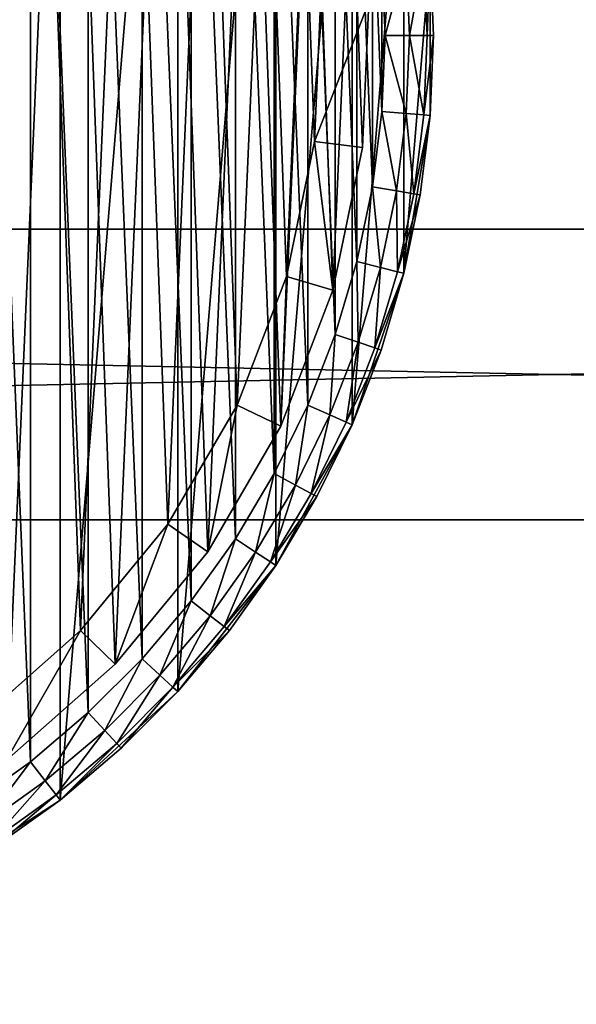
# Model space of a CAD drawing. Header units: millimetres. Extents: x 4 to 594, y -79 to 45.
# Tile 14 of 27: x 277 to 300, y -51 to -10. Entities that reach past the tile are written whole.
import ezdxf

# ---------------------------------------------------------------- set-up
doc = ezdxf.new("R2010")
doc.units = ezdxf.units.MM
doc.header["$LTSCALE"] = 25.4
doc.layers.get('0').update_dxf_attribs({"true_color": 0xff5454})

# ---------------------------------------------------------------- blocks, each defined once
blk = doc.blocks.new('PILLS-III-8263.STL')
at = {"color": 250, "true_color": 0x262626}
mesh = blk.add_polyface(dxfattribs=at)
corners = [(215.04, -1.131, 7.373), (213.952, -14.253, 7.373), (213.952, -7.647, 7.373), (215.04, -20.769, 7.373), (217.185, 5.118, 7.373), (217.185, -27.018, 7.373), (220.329, 10.928, 7.373), (220.329, -32.828, 7.373), (224.387, 16.141, 7.373), (224.387, -38.041, 7.373), (229.247, 20.616, 7.373), (229.247, -42.516, 7.373), (234.778, 24.229, 7.373), (234.778, -46.129, 7.373), (240.828, 26.883, 7.373), (240.828, -48.783, 7.373), (247.232, 28.504, 7.373), (247.232, -50.404, 7.373), (253.816, 29.05, 7.373), (253.816, -50.95, 7.373), (260.399, 28.504, 7.373), (260.399, -50.404, 7.373), (266.804, 26.883, 7.373), (266.804, -48.783, 7.373), (272.853, 24.229, 7.373), (272.853, -46.129, 7.373), (278.384, 20.616, 7.373), (278.384, -42.516, 7.373), (283.245, 16.141, 7.373), (283.245, -38.041, 7.373), (287.302, 10.928, 7.373), (287.302, -32.828, 7.373), (290.447, 5.118, 7.373), (290.447, -27.018, 7.373), (292.592, -1.131, 7.373), (292.592, -20.769, 7.373), (293.679, -7.647, 7.373), (293.679, -14.253, 7.373)]
mesh.append_faces([[corners[k] for k in face] for face in [(0, 1, 2), (35, 36, 37)]], dxfattribs={"vtx0": -1, "color": 250})
mesh.append_faces([[corners[k] for k in face] for face in [(1, 0, 3), (3, 4, 5), (5, 6, 7), (7, 8, 9), (9, 10, 11), (11, 12, 13), (13, 14, 15), (15, 16, 17), (17, 18, 19), (19, 20, 21), (21, 22, 23), (23, 24, 25), (25, 26, 27), (27, 28, 29), (29, 30, 31), (31, 32, 33), (33, 34, 35)]], dxfattribs={"vtx0": -1, "vtx1": -1, "color": 250})
mesh.append_faces([[corners[k] for k in face] for face in [(3, 0, 4), (5, 4, 6), (7, 6, 8), (9, 8, 10), (11, 10, 12), (13, 12, 14), (15, 14, 16), (17, 16, 18), (19, 18, 20), (21, 20, 22), (23, 22, 24), (25, 24, 26), (27, 26, 28), (29, 28, 30), (31, 30, 32), (33, 32, 34), (35, 34, 36)]], dxfattribs={"vtx0": -1, "vtx2": -1, "color": 250})
mesh = blk.add_polyface(dxfattribs=at)
corners = [(215.945, -14.088, 36.873), (215.945, -7.812, 36.873), (215.816, -10.95, 36.873), (216.334, -17.205, 36.873), (216.334, -4.695, 36.873), (216.978, -20.278, 36.873), (216.978, -1.622, 36.873), (217.874, -23.289, 36.873), (217.874, 1.389, 36.873), (219.016, -26.214, 36.873), (219.016, 4.314, 36.873), (220.396, -29.036, 36.873), (220.396, 7.136, 36.873), (222.003, -31.734, 36.873), (222.003, 9.834, 36.873), (223.828, -34.29, 36.873), (223.828, 12.39, 36.873), (225.858, -36.687, 36.873), (225.858, 14.787, 36.873), (228.079, -38.908, 36.873), (228.079, 17.008, 36.873), (230.475, -40.937, 36.873), (230.475, 19.037, 36.873), (233.032, -42.762, 36.873), (233.032, 20.862, 36.873), (235.73, -44.37, 36.873), (235.73, 22.47, 36.873), (238.551, -45.749, 36.873), (238.551, 23.849, 36.873), (241.477, -46.891, 36.873), (241.477, 24.991, 36.873), (244.487, -47.787, 36.873), (244.487, 25.887, 36.873), (247.561, -48.432, 36.873), (247.561, 26.532, 36.873), (250.678, -48.82, 36.873), (250.678, 26.92, 36.873), (253.816, -48.95, 36.873), (253.816, 27.05, 36.873), (256.954, -48.82, 36.873), (256.954, 26.92, 36.873), (260.07, -48.432, 36.873), (260.07, 26.532, 36.873), (263.144, -47.787, 36.873), (263.144, 25.887, 36.873), (266.154, -46.891, 36.873), (266.154, 24.991, 36.873), (269.08, -45.749, 36.873), (269.08, 23.849, 36.873), (271.902, -44.37, 36.873), (271.902, 22.47, 36.873), (274.6, -42.762, 36.873), (274.6, 20.862, 36.873), (277.156, -40.937, 36.873), (277.156, 19.037, 36.873), (279.552, -38.908, 36.873), (279.552, 17.008, 36.873), (281.773, -36.687, 36.873), (281.773, 14.787, 36.873), (283.803, -34.29, 36.873), (283.803, 12.39, 36.873), (285.628, -31.734, 36.873), (285.628, 9.834, 36.873), (287.236, -29.036, 36.873), (287.236, 7.136, 36.873), (288.615, -26.214, 36.873), (288.615, 4.314, 36.873), (289.757, -23.289, 36.873), (289.757, 1.389, 36.873), (290.653, -20.278, 36.873), (290.653, -1.622, 36.873), (291.297, -17.205, 36.873), (291.297, -4.695, 36.873), (291.686, -14.088, 36.873), (291.686, -7.812, 36.873), (291.816, -10.95, 36.873)]
mesh.append_faces([[corners[k] for k in face] for face in [(0, 1, 2), (74, 73, 75)]], dxfattribs={"vtx0": -1, "color": 250})
mesh.append_faces([[corners[k] for k in face] for face in [(1, 3, 4), (4, 5, 6), (6, 7, 8), (8, 9, 10), (10, 11, 12), (12, 13, 14), (14, 15, 16), (16, 17, 18), (18, 19, 20), (20, 21, 22), (22, 23, 24), (24, 25, 26), (26, 27, 28), (28, 29, 30), (30, 31, 32), (32, 33, 34), (34, 35, 36), (36, 37, 38), (38, 39, 40), (40, 41, 42), (42, 43, 44), (44, 45, 46), (46, 47, 48), (48, 49, 50), (50, 51, 52), (52, 53, 54), (54, 55, 56), (56, 57, 58), (58, 59, 60), (60, 61, 62), (62, 63, 64), (64, 65, 66), (66, 67, 68), (68, 69, 70), (70, 71, 72), (72, 73, 74)]], dxfattribs={"vtx0": -1, "vtx1": -1, "color": 250})
mesh.append_faces([[corners[k] for k in face] for face in [(1, 0, 3), (4, 3, 5), (6, 5, 7), (8, 7, 9), (10, 9, 11), (12, 11, 13), (14, 13, 15), (16, 15, 17), (18, 17, 19), (20, 19, 21), (22, 21, 23), (24, 23, 25), (26, 25, 27), (28, 27, 29), (30, 29, 31), (32, 31, 33), (34, 33, 35), (36, 35, 37), (38, 37, 39), (40, 39, 41), (42, 41, 43), (44, 43, 45), (46, 45, 47), (48, 47, 49), (50, 49, 51), (52, 51, 53), (54, 53, 55), (56, 55, 57), (58, 57, 59), (60, 59, 61), (62, 61, 63), (64, 63, 65), (66, 65, 67), (68, 67, 69), (70, 69, 71), (72, 71, 73)]], dxfattribs={"vtx0": -1, "vtx2": -1, "color": 250})
at = {"color": 7, "true_color": 0xffffff}
mesh = blk.add_polyface(dxfattribs=at)
corners = [(216.723, -15.328, 7.443), (217.246, -3.356, 7.443), (216.501, -9.321, 7.443), (217.906, -21.221, 7.443), (218.937, 2.412, 7.443), (220.018, -26.848, 7.443), (221.532, 7.833, 7.443), (223.006, -32.064, 7.443), (224.963, 12.769, 7.443), (226.792, -36.733, 7.443), (229.142, 17.09, 7.443), (231.278, -40.734, 7.443), (233.959, 20.685, 7.443), (236.347, -43.963, 7.443), (239.291, 23.46, 7.443), (241.869, -46.338, 7.443), (244.999, 25.344, 7.443), (247.701, -47.796, 7.443), (250.935, 26.289, 7.443), (253.69, -48.3, 7.443), (256.946, 26.269, 7.443), (256.696, -48.189, 7.443), (259.683, -47.836, 7.443), (262.876, 25.284, 7.443), (265.524, -46.417, 7.443), (268.571, 23.362, 7.443), (271.062, -44.08, 7.443), (273.884, 20.551, 7.443), (276.153, -40.884, 7.443), (278.677, 16.924, 7.443), (280.666, -36.913, 7.443), (282.826, 12.575, 7.443), (284.483, -32.27, 7.443), (286.224, 7.616, 7.443), (287.506, -27.075, 7.443), (288.783, 2.177, 7.443), (289.656, -21.462, 7.443), (290.436, -3.602, 7.443), (290.878, -15.576, 7.443), (291.14, -9.571, 7.443)]
mesh.append_faces([[corners[k] for k in face] for face in [(0, 1, 2), (37, 38, 39)]], dxfattribs={"vtx0": -1, "color": 7})
mesh.append_faces([[corners[k] for k in face] for face in [(1, 3, 4), (4, 5, 6), (6, 7, 8), (8, 9, 10), (10, 11, 12), (12, 13, 14), (14, 15, 16), (16, 17, 18), (18, 19, 20), (20, 22, 23), (23, 24, 25), (25, 26, 27), (27, 28, 29), (29, 30, 31), (31, 32, 33), (33, 34, 35), (35, 36, 37)]], dxfattribs={"vtx0": -1, "vtx1": -1, "color": 7})
mesh.append_faces([[corners[k] for k in face] for face in [(1, 0, 3), (4, 3, 5), (6, 5, 7), (8, 7, 9), (10, 9, 11), (12, 11, 13), (14, 13, 15), (16, 15, 17), (18, 17, 19), (20, 19, 21), (20, 21, 22), (23, 22, 24), (25, 24, 26), (27, 26, 28), (29, 28, 30), (31, 30, 32), (33, 32, 34), (35, 34, 36), (37, 36, 38)]], dxfattribs={"vtx0": -1, "vtx2": -1, "color": 7})
mesh = blk.add_polyface(dxfattribs=at)
corners = [(219.204, -3.763, 0.797), (218.709, -15.093, 0.797), (218.499, -9.408, 0.797), (219.828, -20.671, 0.797), (220.805, 1.696, 0.797), (221.828, -25.997, 0.797), (223.261, 6.828, 0.797), (224.656, -30.933, 0.797), (226.508, 11.499, 0.797), (228.239, -35.352, 0.797), (230.463, 15.588, 0.797), (232.485, -39.139, 0.797), (235.023, 18.991, 0.797), (237.283, -42.196, 0.797), (240.069, 21.618, 0.797), (242.509, -44.443, 0.797), (245.471, 23.401, 0.797), (248.028, -45.823, 0.797), (251.089, 24.295, 0.797), (253.697, -46.3, 0.797), (256.778, 24.276, 0.797), (256.542, -46.195, 0.797), (259.369, -45.861, 0.797), (262.39, 23.344, 0.797), (264.897, -44.518, 0.797), (267.781, 21.525, 0.797), (270.138, -42.306, 0.797), (272.809, 18.864, 0.797), (274.957, -39.281, 0.797), (277.346, 15.431, 0.797), (279.228, -35.523, 0.797), (281.273, 11.315, 0.797), (282.841, -31.129, 0.797), (284.489, 6.622, 0.797), (285.702, -26.211, 0.797), (286.91, 1.474, 0.797), (287.737, -20.899, 0.797), (288.475, -3.995, 0.797), (288.893, -15.329, 0.797), (289.141, -9.645, 0.797)]
mesh.append_faces([[corners[k] for k in face] for face in [(0, 1, 2), (38, 37, 39)]], dxfattribs={"vtx0": -1, "color": 7})
mesh.append_faces([[corners[k] for k in face] for face in [(1, 0, 3), (3, 4, 5), (5, 6, 7), (7, 8, 9), (9, 10, 11), (11, 12, 13), (13, 14, 15), (15, 16, 17), (17, 18, 19), (19, 20, 21), (21, 20, 22), (22, 23, 24), (24, 25, 26), (26, 27, 28), (28, 29, 30), (30, 31, 32), (32, 33, 34), (34, 35, 36), (36, 37, 38)]], dxfattribs={"vtx0": -1, "vtx1": -1, "color": 7})
mesh.append_faces([[corners[k] for k in face] for face in [(3, 0, 4), (5, 4, 6), (7, 6, 8), (9, 8, 10), (11, 10, 12), (13, 12, 14), (15, 14, 16), (17, 16, 18), (19, 18, 20), (22, 20, 23), (24, 23, 25), (26, 25, 27), (28, 27, 29), (30, 29, 31), (32, 31, 33), (34, 33, 35), (36, 35, 37)]], dxfattribs={"vtx0": -1, "vtx2": -1, "color": 7})
at = {"color": 250, "true_color": 0x262626}
mesh = blk.add_polyface(dxfattribs=at)
corners = [(292.816, -10.95, 36.605), (293.412, -7.669, 35.873), (292.682, -7.729, 36.605), (293.548, -10.95, 35.873)]
mesh.append_faces([[corners[k] for k in face] for face in [(0, 1, 2), (1, 0, 3)]], dxfattribs={"vtx0": -1, "color": 250})
mesh = blk.add_polyface(dxfattribs=at)
corners = [(293.679, -7.647, 34.873), (293.548, -10.95, 35.873), (293.816, -10.95, 34.873), (293.412, -7.669, 35.873)]
mesh.append_faces([[corners[k] for k in face] for face in [(0, 1, 2), (1, 0, 3)]], dxfattribs={"vtx0": -1, "color": 250})
mesh = blk.add_polyface(dxfattribs=at)
corners = [(293.679, -7.647, 34.873), (293.816, -10.95, 34.873), (293.679, -7.647, 7.373)]
mesh.append_faces([[corners[k] for k in face] for face in [(0, 1, 2)]], dxfattribs={"color": 250})
mesh = blk.add_polyface(dxfattribs=at)
corners = [(293.679, -7.647, 7.373), (293.816, -10.95, 34.873), (293.679, -14.253, 7.373)]
mesh.append_faces([[corners[k] for k in face] for face in [(0, 1, 2)]], dxfattribs={"color": 250})
mesh = blk.add_polyface(dxfattribs=at)
corners = [(291.816, -10.95, 36.873), (292.682, -7.729, 36.605), (291.686, -7.812, 36.873), (292.816, -10.95, 36.605)]
mesh.append_faces([[corners[k] for k in face] for face in [(0, 1, 2), (1, 0, 3)]], dxfattribs={"vtx0": -1, "color": 250})
at = {"color": 7, "true_color": 0xffffff}
mesh = blk.add_polyface(dxfattribs=at)
corners = [(288.893, -15.329, 0.797), (291.14, -9.571, 2.797), (290.878, -15.576, 2.797), (289.141, -9.645, 0.797)]
mesh.append_faces([[corners[k] for k in face] for face in [(0, 1, 2), (1, 0, 3)]], dxfattribs={"vtx0": -1, "color": 7})
mesh = blk.add_polyface(dxfattribs=at)
corners = [(291.14, -9.571, 2.797), (290.878, -15.576, 7.443), (290.878, -15.576, 2.797), (291.14, -9.571, 7.443)]
mesh.append_faces([[corners[k] for k in face] for face in [(0, 1, 2), (1, 0, 3)]], dxfattribs={"vtx0": -1, "color": 7})
at = {"color": 250, "true_color": 0x262626}
mesh = blk.add_polyface(dxfattribs=at)
corners = [(292.682, -14.171, 36.605), (291.816, -10.95, 36.873), (291.686, -14.088, 36.873), (292.816, -10.95, 36.605)]
mesh.append_faces([[corners[k] for k in face] for face in [(0, 1, 2), (1, 0, 3)]], dxfattribs={"vtx0": -1, "color": 250})
mesh = blk.add_polyface(dxfattribs=at)
corners = [(293.412, -14.231, 35.873), (292.816, -10.95, 36.605), (292.682, -14.171, 36.605), (293.548, -10.95, 35.873)]
mesh.append_faces([[corners[k] for k in face] for face in [(0, 1, 2), (1, 0, 3)]], dxfattribs={"vtx0": -1, "color": 250})
mesh = blk.add_polyface(dxfattribs=at)
corners = [(293.816, -10.95, 34.873), (293.412, -14.231, 35.873), (293.679, -14.253, 34.873), (293.548, -10.95, 35.873)]
mesh.append_faces([[corners[k] for k in face] for face in [(0, 1, 2), (1, 0, 3)]], dxfattribs={"vtx0": -1, "color": 250})
mesh = blk.add_polyface(dxfattribs=at)
corners = [(293.816, -10.95, 34.873), (293.679, -14.253, 34.873), (293.679, -14.253, 7.373)]
mesh.append_faces([[corners[k] for k in face] for face in [(0, 1, 2)]], dxfattribs={"color": 250})
mesh = blk.add_polyface(dxfattribs=at)
corners = [(292.284, -17.369, 36.605), (291.686, -14.088, 36.873), (291.297, -17.205, 36.873), (292.682, -14.171, 36.605)]
mesh.append_faces([[corners[k] for k in face] for face in [(0, 1, 2), (1, 0, 3)]], dxfattribs={"vtx0": -1, "color": 250})
mesh = blk.add_polyface(dxfattribs=at)
corners = [(293.006, -17.49, 35.873), (292.682, -14.171, 36.605), (292.284, -17.369, 36.605), (293.412, -14.231, 35.873)]
mesh.append_faces([[corners[k] for k in face] for face in [(0, 1, 2), (1, 0, 3)]], dxfattribs={"vtx0": -1, "color": 250})
mesh = blk.add_polyface(dxfattribs=at)
corners = [(293.679, -14.253, 7.373), (293.27, -17.534, 34.873), (292.592, -20.769, 7.373)]
mesh.append_faces([[corners[k] for k in face] for face in [(0, 1, 2)]], dxfattribs={"color": 250})
mesh = blk.add_polyface(dxfattribs=at)
corners = [(293.679, -14.253, 34.873), (293.006, -17.49, 35.873), (293.27, -17.534, 34.873), (293.412, -14.231, 35.873)]
mesh.append_faces([[corners[k] for k in face] for face in [(0, 1, 2), (1, 0, 3)]], dxfattribs={"vtx0": -1, "color": 250})
mesh = blk.add_polyface(dxfattribs=at)
corners = [(293.679, -14.253, 34.873), (293.27, -17.534, 34.873), (293.679, -14.253, 7.373)]
mesh.append_faces([[corners[k] for k in face] for face in [(0, 1, 2)]], dxfattribs={"color": 250})
at = {"color": 7, "true_color": 0xffffff}
mesh = blk.add_polyface(dxfattribs=at)
corners = [(288.893, -15.329, 0.797), (289.656, -21.462, 2.797), (287.737, -20.899, 0.797), (290.878, -15.576, 2.797)]
mesh.append_faces([[corners[k] for k in face] for face in [(0, 1, 2), (1, 0, 3)]], dxfattribs={"vtx0": -1, "color": 7})
mesh = blk.add_polyface(dxfattribs=at)
corners = [(290.878, -15.576, 2.797), (289.656, -21.462, 7.443), (289.656, -21.462, 2.797), (290.878, -15.576, 7.443)]
mesh.append_faces([[corners[k] for k in face] for face in [(0, 1, 2), (1, 0, 3)]], dxfattribs={"vtx0": -1, "color": 7})
at = {"color": 250, "true_color": 0x262626}
mesh = blk.add_polyface(dxfattribs=at)
corners = [(291.622, -20.524, 36.605), (291.297, -17.205, 36.873), (290.653, -20.278, 36.873), (292.284, -17.369, 36.605)]
mesh.append_faces([[corners[k] for k in face] for face in [(0, 1, 2), (1, 0, 3)]], dxfattribs={"vtx0": -1, "color": 250})
mesh = blk.add_polyface(dxfattribs=at)
corners = [(292.332, -20.704, 35.873), (292.284, -17.369, 36.605), (291.622, -20.524, 36.605), (293.006, -17.49, 35.873)]
mesh.append_faces([[corners[k] for k in face] for face in [(0, 1, 2), (1, 0, 3)]], dxfattribs={"vtx0": -1, "color": 250})
mesh = blk.add_polyface(dxfattribs=at)
corners = [(293.27, -17.534, 34.873), (292.332, -20.704, 35.873), (292.592, -20.769, 34.873), (293.006, -17.49, 35.873)]
mesh.append_faces([[corners[k] for k in face] for face in [(0, 1, 2), (1, 0, 3)]], dxfattribs={"vtx0": -1, "color": 250})
mesh = blk.add_polyface(dxfattribs=at)
corners = [(293.27, -17.534, 34.873), (292.592, -20.769, 34.873), (292.592, -20.769, 7.373)]
mesh.append_faces([[corners[k] for k in face] for face in [(0, 1, 2)]], dxfattribs={"color": 250})
mesh = blk.add_polyface(dxfattribs=at)
corners = [(593.816, -30.95, 46.873), (3.816, -18.95, 46.873), (3.816, -30.95, 46.873), (593.816, -18.95, 46.873)]
mesh.append_faces([[corners[k] for k in face] for face in [(0, 1, 2), (1, 0, 3)]], dxfattribs={"vtx0": -1, "color": 250})
mesh = blk.add_polyface(dxfattribs=at)
corners = [(3.816, -18.95, 46.873), (593.816, -18.95, 36.873), (3.816, -18.95, 36.873), (593.816, -18.95, 46.873)]
mesh.append_faces([[corners[k] for k in face] for face in [(0, 1, 2), (1, 0, 3)]], dxfattribs={"vtx0": -1, "color": 250})
mesh = blk.add_polyface(dxfattribs=at)
corners = [(593.816, -18.95, 36.873), (3.816, -30.95, 36.873), (3.816, -18.95, 36.873), (593.816, -30.95, 36.873)]
mesh.append_faces([[corners[k] for k in face] for face in [(0, 1, 2), (1, 0, 3)]], dxfattribs={"vtx0": -1, "color": 250})
mesh = blk.add_polyface(dxfattribs=at)
corners = [(290.702, -23.613, 36.605), (290.653, -20.278, 36.873), (289.757, -23.289, 36.873), (291.622, -20.524, 36.605)]
mesh.append_faces([[corners[k] for k in face] for face in [(0, 1, 2), (1, 0, 3)]], dxfattribs={"vtx0": -1, "color": 250})
mesh = blk.add_polyface(dxfattribs=at)
corners = [(291.395, -23.851, 35.873), (291.622, -20.524, 36.605), (290.702, -23.613, 36.605), (292.332, -20.704, 35.873)]
mesh.append_faces([[corners[k] for k in face] for face in [(0, 1, 2), (1, 0, 3)]], dxfattribs={"vtx0": -1, "color": 250})
mesh = blk.add_polyface(dxfattribs=at)
corners = [(292.592, -20.769, 34.873), (291.395, -23.851, 35.873), (291.648, -23.938, 34.873), (292.332, -20.704, 35.873)]
mesh.append_faces([[corners[k] for k in face] for face in [(0, 1, 2), (1, 0, 3)]], dxfattribs={"vtx0": -1, "color": 250})
at = {"color": 7, "true_color": 0xffffff}
mesh = blk.add_polyface(dxfattribs=at)
corners = [(287.737, -20.899, 0.797), (287.506, -27.075, 2.797), (285.702, -26.211, 0.797), (289.656, -21.462, 2.797)]
mesh.append_faces([[corners[k] for k in face] for face in [(0, 1, 2), (1, 0, 3)]], dxfattribs={"vtx0": -1, "color": 7})
at = {"color": 250, "true_color": 0x262626}
mesh = blk.add_polyface(dxfattribs=at)
corners = [(292.592, -20.769, 7.373), (291.648, -23.938, 34.873), (290.447, -27.018, 7.373)]
mesh.append_faces([[corners[k] for k in face] for face in [(0, 1, 2)]], dxfattribs={"color": 250})
mesh = blk.add_polyface(dxfattribs=at)
corners = [(292.592, -20.769, 34.873), (291.648, -23.938, 34.873), (292.592, -20.769, 7.373)]
mesh.append_faces([[corners[k] for k in face] for face in [(0, 1, 2)]], dxfattribs={"color": 250})
at = {"color": 7, "true_color": 0xffffff}
mesh = blk.add_polyface(dxfattribs=at)
corners = [(289.656, -21.462, 2.797), (287.506, -27.075, 7.443), (287.506, -27.075, 2.797), (289.656, -21.462, 7.443)]
mesh.append_faces([[corners[k] for k in face] for face in [(0, 1, 2), (1, 0, 3)]], dxfattribs={"vtx0": -1, "color": 7})
at = {"color": 250, "true_color": 0x262626}
mesh = blk.add_polyface(dxfattribs=at)
corners = [(289.531, -26.616, 36.605), (289.757, -23.289, 36.873), (288.615, -26.214, 36.873), (290.702, -23.613, 36.605)]
mesh.append_faces([[corners[k] for k in face] for face in [(0, 1, 2), (1, 0, 3)]], dxfattribs={"vtx0": -1, "color": 250})
mesh = blk.add_polyface(dxfattribs=at)
corners = [(290.201, -26.91, 35.873), (290.702, -23.613, 36.605), (289.531, -26.616, 36.605), (291.395, -23.851, 35.873)]
mesh.append_faces([[corners[k] for k in face] for face in [(0, 1, 2), (1, 0, 3)]], dxfattribs={"vtx0": -1, "color": 250})
mesh = blk.add_polyface(dxfattribs=at)
corners = [(291.648, -23.938, 34.873), (290.201, -26.91, 35.873), (290.447, -27.018, 34.873), (291.395, -23.851, 35.873)]
mesh.append_faces([[corners[k] for k in face] for face in [(0, 1, 2), (1, 0, 3)]], dxfattribs={"vtx0": -1, "color": 250})
mesh = blk.add_polyface(dxfattribs=at)
corners = [(291.648, -23.938, 34.873), (290.447, -27.018, 34.873), (290.447, -27.018, 7.373)]
mesh.append_faces([[corners[k] for k in face] for face in [(0, 1, 2)]], dxfattribs={"color": 250})
at = {"color": 7, "true_color": 0xffffff}
mesh = blk.add_polyface(dxfattribs=at)
corners = [(285.702, -26.211, 0.797), (284.483, -32.27, 2.797), (282.841, -31.129, 0.797), (287.506, -27.075, 2.797)]
mesh.append_faces([[corners[k] for k in face] for face in [(0, 1, 2), (1, 0, 3)]], dxfattribs={"vtx0": -1, "color": 7})
at = {"color": 250, "true_color": 0x262626}
mesh = blk.add_polyface(dxfattribs=at)
corners = [(288.115, -29.512, 36.605), (288.615, -26.214, 36.873), (287.236, -29.036, 36.873), (289.531, -26.616, 36.605)]
mesh.append_faces([[corners[k] for k in face] for face in [(0, 1, 2), (1, 0, 3)]], dxfattribs={"vtx0": -1, "color": 250})
mesh = blk.add_polyface(dxfattribs=at)
corners = [(288.759, -29.86, 35.873), (289.531, -26.616, 36.605), (288.115, -29.512, 36.605), (290.201, -26.91, 35.873)]
mesh.append_faces([[corners[k] for k in face] for face in [(0, 1, 2), (1, 0, 3)]], dxfattribs={"vtx0": -1, "color": 250})
at = {"color": 7, "true_color": 0xffffff}
mesh = blk.add_polyface(dxfattribs=at)
corners = [(287.506, -27.075, 2.797), (284.483, -32.27, 7.443), (284.483, -32.27, 2.797), (287.506, -27.075, 7.443)]
mesh.append_faces([[corners[k] for k in face] for face in [(0, 1, 2), (1, 0, 3)]], dxfattribs={"vtx0": -1, "color": 7})
at = {"color": 250, "true_color": 0x262626}
mesh = blk.add_polyface(dxfattribs=at)
corners = [(290.447, -27.018, 7.373), (288.995, -29.988, 34.873), (287.302, -32.828, 7.373)]
mesh.append_faces([[corners[k] for k in face] for face in [(0, 1, 2)]], dxfattribs={"color": 250})
mesh = blk.add_polyface(dxfattribs=at)
corners = [(290.447, -27.018, 34.873), (288.759, -29.86, 35.873), (288.995, -29.988, 34.873), (290.201, -26.91, 35.873)]
mesh.append_faces([[corners[k] for k in face] for face in [(0, 1, 2), (1, 0, 3)]], dxfattribs={"vtx0": -1, "color": 250})
mesh = blk.add_polyface(dxfattribs=at)
corners = [(290.447, -27.018, 34.873), (288.995, -29.988, 34.873), (290.447, -27.018, 7.373)]
mesh.append_faces([[corners[k] for k in face] for face in [(0, 1, 2)]], dxfattribs={"color": 250})
mesh = blk.add_polyface(dxfattribs=at)
corners = [(286.465, -32.281, 36.605), (287.236, -29.036, 36.873), (285.628, -31.734, 36.873), (288.115, -29.512, 36.605)]
mesh.append_faces([[corners[k] for k in face] for face in [(0, 1, 2), (1, 0, 3)]], dxfattribs={"vtx0": -1, "color": 250})
mesh = blk.add_polyface(dxfattribs=at)
corners = [(287.078, -32.681, 35.873), (288.115, -29.512, 36.605), (286.465, -32.281, 36.605), (288.759, -29.86, 35.873)]
mesh.append_faces([[corners[k] for k in face] for face in [(0, 1, 2), (1, 0, 3)]], dxfattribs={"vtx0": -1, "color": 250})
mesh = blk.add_polyface(dxfattribs=at)
corners = [(288.995, -29.988, 34.873), (287.078, -32.681, 35.873), (287.302, -32.828, 34.873), (288.759, -29.86, 35.873)]
mesh.append_faces([[corners[k] for k in face] for face in [(0, 1, 2), (1, 0, 3)]], dxfattribs={"vtx0": -1, "color": 250})
mesh = blk.add_polyface(dxfattribs=at)
corners = [(288.995, -29.988, 34.873), (287.302, -32.828, 34.873), (287.302, -32.828, 7.373)]
mesh.append_faces([[corners[k] for k in face] for face in [(0, 1, 2)]], dxfattribs={"color": 250})
mesh = blk.add_polyface(dxfattribs=at)
corners = [(593.816, -30.95, 46.873), (3.816, -30.95, 36.873), (593.816, -30.95, 36.873), (3.816, -30.95, 46.873)]
mesh.append_faces([[corners[k] for k in face] for face in [(0, 1, 2), (1, 0, 3)]], dxfattribs={"vtx0": -1, "color": 250})
at = {"color": 7, "true_color": 0xffffff}
mesh = blk.add_polyface(dxfattribs=at)
corners = [(282.841, -31.129, 0.797), (280.666, -36.913, 2.797), (279.228, -35.523, 0.797), (284.483, -32.27, 2.797)]
mesh.append_faces([[corners[k] for k in face] for face in [(0, 1, 2), (1, 0, 3)]], dxfattribs={"vtx0": -1, "color": 7})
at = {"color": 250, "true_color": 0x262626}
mesh = blk.add_polyface(dxfattribs=at)
corners = [(284.592, -34.904, 36.605), (285.628, -31.734, 36.873), (283.803, -34.29, 36.873), (286.465, -32.281, 36.605)]
mesh.append_faces([[corners[k] for k in face] for face in [(0, 1, 2), (1, 0, 3)]], dxfattribs={"vtx0": -1, "color": 250})
at = {"color": 7, "true_color": 0xffffff}
mesh = blk.add_polyface(dxfattribs=at)
corners = [(284.483, -32.27, 2.797), (280.666, -36.913, 7.443), (280.666, -36.913, 2.797), (284.483, -32.27, 7.443)]
mesh.append_faces([[corners[k] for k in face] for face in [(0, 1, 2), (1, 0, 3)]], dxfattribs={"vtx0": -1, "color": 7})
at = {"color": 250, "true_color": 0x262626}
mesh = blk.add_polyface(dxfattribs=at)
corners = [(285.17, -35.354, 35.873), (286.465, -32.281, 36.605), (284.592, -34.904, 36.605), (287.078, -32.681, 35.873)]
mesh.append_faces([[corners[k] for k in face] for face in [(0, 1, 2), (1, 0, 3)]], dxfattribs={"vtx0": -1, "color": 250})
mesh = blk.add_polyface(dxfattribs=at)
corners = [(287.302, -32.828, 7.373), (285.381, -35.519, 34.873), (283.245, -38.041, 7.373)]
mesh.append_faces([[corners[k] for k in face] for face in [(0, 1, 2)]], dxfattribs={"color": 250})
mesh = blk.add_polyface(dxfattribs=at)
corners = [(287.302, -32.828, 34.873), (285.17, -35.354, 35.873), (285.381, -35.519, 34.873), (287.078, -32.681, 35.873)]
mesh.append_faces([[corners[k] for k in face] for face in [(0, 1, 2), (1, 0, 3)]], dxfattribs={"vtx0": -1, "color": 250})
mesh = blk.add_polyface(dxfattribs=at)
corners = [(287.302, -32.828, 34.873), (285.381, -35.519, 34.873), (287.302, -32.828, 7.373)]
mesh.append_faces([[corners[k] for k in face] for face in [(0, 1, 2)]], dxfattribs={"color": 250})
mesh = blk.add_polyface(dxfattribs=at)
corners = [(282.509, -37.364, 36.605), (283.803, -34.29, 36.873), (281.773, -36.687, 36.873), (284.592, -34.904, 36.605)]
mesh.append_faces([[corners[k] for k in face] for face in [(0, 1, 2), (1, 0, 3)]], dxfattribs={"vtx0": -1, "color": 250})
mesh = blk.add_polyface(dxfattribs=at)
corners = [(283.047, -37.86, 35.873), (284.592, -34.904, 36.605), (282.509, -37.364, 36.605), (285.17, -35.354, 35.873)]
mesh.append_faces([[corners[k] for k in face] for face in [(0, 1, 2), (1, 0, 3)]], dxfattribs={"vtx0": -1, "color": 250})
mesh = blk.add_polyface(dxfattribs=at)
corners = [(285.381, -35.519, 34.873), (283.047, -37.86, 35.873), (283.245, -38.041, 34.873), (285.17, -35.354, 35.873)]
mesh.append_faces([[corners[k] for k in face] for face in [(0, 1, 2), (1, 0, 3)]], dxfattribs={"vtx0": -1, "color": 250})
at = {"color": 7, "true_color": 0xffffff}
mesh = blk.add_polyface(dxfattribs=at)
corners = [(279.228, -35.523, 0.797), (276.153, -40.884, 2.797), (274.957, -39.281, 0.797), (280.666, -36.913, 2.797)]
mesh.append_faces([[corners[k] for k in face] for face in [(0, 1, 2), (1, 0, 3)]], dxfattribs={"vtx0": -1, "color": 7})
at = {"color": 250, "true_color": 0x262626}
mesh = blk.add_polyface(dxfattribs=at)
corners = [(285.381, -35.519, 34.873), (283.245, -38.041, 34.873), (283.245, -38.041, 7.373)]
mesh.append_faces([[corners[k] for k in face] for face in [(0, 1, 2)]], dxfattribs={"color": 250})
at = {"color": 7, "true_color": 0xffffff}
mesh = blk.add_polyface(dxfattribs=at)
corners = [(280.666, -36.913, 7.443), (276.153, -40.884, 2.797), (280.666, -36.913, 2.797), (276.153, -40.884, 7.443)]
mesh.append_faces([[corners[k] for k in face] for face in [(0, 1, 2), (1, 0, 3)]], dxfattribs={"vtx0": -1, "color": 7})
at = {"color": 250, "true_color": 0x262626}
mesh = blk.add_polyface(dxfattribs=at)
corners = [(280.23, -39.643, 36.605), (281.773, -36.687, 36.873), (279.552, -38.908, 36.873), (282.509, -37.364, 36.605)]
mesh.append_faces([[corners[k] for k in face] for face in [(0, 1, 2), (1, 0, 3)]], dxfattribs={"vtx0": -1, "color": 250})
mesh = blk.add_polyface(dxfattribs=at)
corners = [(280.725, -40.182, 35.873), (282.509, -37.364, 36.605), (280.23, -39.643, 36.605), (283.047, -37.86, 35.873)]
mesh.append_faces([[corners[k] for k in face] for face in [(0, 1, 2), (1, 0, 3)]], dxfattribs={"vtx0": -1, "color": 250})
mesh = blk.add_polyface(dxfattribs=at)
corners = [(280.907, -40.379, 34.873), (278.384, -42.516, 7.373), (283.245, -38.041, 7.373)]
mesh.append_faces([[corners[k] for k in face] for face in [(0, 1, 2)]], dxfattribs={"color": 250})
mesh = blk.add_polyface(dxfattribs=at)
corners = [(283.047, -37.86, 35.873), (280.907, -40.379, 34.873), (283.245, -38.041, 34.873), (280.725, -40.182, 35.873)]
mesh.append_faces([[corners[k] for k in face] for face in [(0, 1, 2), (1, 0, 3)]], dxfattribs={"vtx0": -1, "color": 250})
mesh = blk.add_polyface(dxfattribs=at)
corners = [(283.245, -38.041, 34.873), (280.907, -40.379, 34.873), (283.245, -38.041, 7.373)]
mesh.append_faces([[corners[k] for k in face] for face in [(0, 1, 2)]], dxfattribs={"color": 250})
mesh = blk.add_polyface(dxfattribs=at)
corners = [(277.77, -41.726, 36.605), (279.552, -38.908, 36.873), (277.156, -40.937, 36.873), (280.23, -39.643, 36.605)]
mesh.append_faces([[corners[k] for k in face] for face in [(0, 1, 2), (1, 0, 3)]], dxfattribs={"vtx0": -1, "color": 250})
mesh = blk.add_polyface(dxfattribs=at)
corners = [(278.219, -42.304, 35.873), (280.23, -39.643, 36.605), (277.77, -41.726, 36.605), (280.725, -40.182, 35.873)]
mesh.append_faces([[corners[k] for k in face] for face in [(0, 1, 2), (1, 0, 3)]], dxfattribs={"vtx0": -1, "color": 250})
mesh = blk.add_polyface(dxfattribs=at)
corners = [(280.725, -40.182, 35.873), (278.384, -42.516, 34.873), (280.907, -40.379, 34.873), (278.219, -42.304, 35.873)]
mesh.append_faces([[corners[k] for k in face] for face in [(0, 1, 2), (1, 0, 3)]], dxfattribs={"vtx0": -1, "color": 250})
mesh = blk.add_polyface(dxfattribs=at)
corners = [(278.384, -42.516, 34.873), (278.384, -42.516, 7.373), (280.907, -40.379, 34.873)]
mesh.append_faces([[corners[k] for k in face] for face in [(0, 1, 2)]], dxfattribs={"color": 250})
mesh = blk.add_polyface(dxfattribs=at)
corners = [(275.147, -43.599, 36.605), (277.156, -40.937, 36.873), (274.6, -42.762, 36.873), (277.77, -41.726, 36.605)]
mesh.append_faces([[corners[k] for k in face] for face in [(0, 1, 2), (1, 0, 3)]], dxfattribs={"vtx0": -1, "color": 250})
mesh = blk.add_polyface(dxfattribs=at)
corners = [(275.547, -44.212, 35.873), (277.77, -41.726, 36.605), (275.147, -43.599, 36.605), (278.219, -42.304, 35.873)]
mesh.append_faces([[corners[k] for k in face] for face in [(0, 1, 2), (1, 0, 3)]], dxfattribs={"vtx0": -1, "color": 250})
mesh = blk.add_polyface(dxfattribs=at)
corners = [(275.693, -44.437, 34.873), (272.853, -46.129, 7.373), (278.384, -42.516, 7.373)]
mesh.append_faces([[corners[k] for k in face] for face in [(0, 1, 2)]], dxfattribs={"color": 250})
mesh = blk.add_polyface(dxfattribs=at)
corners = [(278.219, -42.304, 35.873), (275.693, -44.437, 34.873), (278.384, -42.516, 34.873), (275.547, -44.212, 35.873)]
mesh.append_faces([[corners[k] for k in face] for face in [(0, 1, 2), (1, 0, 3)]], dxfattribs={"vtx0": -1, "color": 250})
mesh = blk.add_polyface(dxfattribs=at)
corners = [(275.693, -44.437, 34.873), (278.384, -42.516, 7.373), (278.384, -42.516, 34.873)]
mesh.append_faces([[corners[k] for k in face] for face in [(0, 1, 2)]], dxfattribs={"color": 250})

msp = doc.modelspace()

# ---------------------------------------------------------------- block references
at = {"color": 0}
msp.add_blockref('PILLS-III-8263.STL', (0, 0), dxfattribs=at)

doc.saveas('drawing.dxf')
